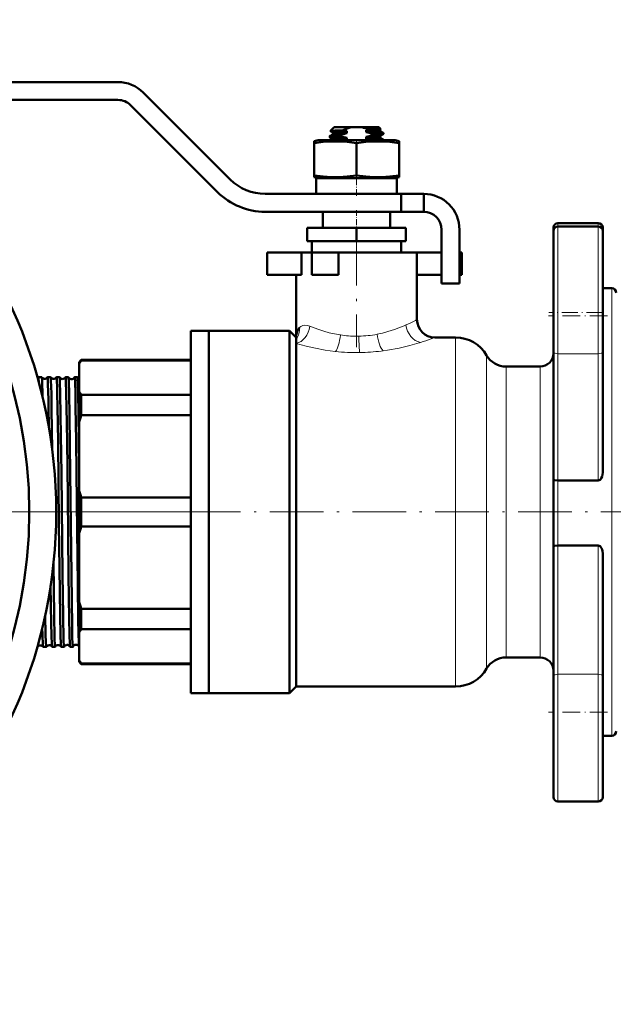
# Model space of a CAD drawing. Extents: x -1861 to 2179, y -1874 to 646.
# Tile 65 of 73: x 1319 to 1452, y -307 to -87. Entities that reach past the tile are written whole.
import ezdxf

# ---------------------------------------------------------------- set-up
doc = ezdxf.new("R2010")
doc.units = 0
doc.linetypes.add('DASHDOT', pattern=[18.5, 12, -3, 0.5, -3])

msp = doc.modelspace()

# ---------------------------------------------------------------- linework, layer by layer
at = {"color": 7, "lineweight": 50}
for p, q in [((1270.58, -101.25), (1340.82, -101.25)), ((1340.82, -105.25), (1277.19, -105.25)), ((1346.48, -103.6), (1365.91, -123.03)), ((1363.08, -125.86), (1343.65, -106.42)), ((1389.14, -111.35), (1388.29, -112.19)), ((1388.3, -112.19), (1388.29, -112.19)), ((1388.84, -112.52), (1388.3, -112.21)), ((1392.92, -111.35), (1389.14, -111.35)), ((1392, -112.23), (1392, -112.66)), ((1392.92, -111.35), (1395.35, -111.35)), ((1399.14, -111.35), (1395.35, -111.35)), ((1396.27, -112.46), (1396.27, -112.03)), ((1399.14, -111.35), (1399.5, -111.72)), ((1399.41, -111.78), (1399.49, -111.73)), ((1399.44, -111.77), (1399.44, -112.18)), ((1400.12, -112.57), (1399.44, -112.17)), ((1384.64, -114.49), (1385.54, -114.25)), ((1394.14, -114.25), (1385.54, -114.25)), ((1388.14, -113.6), (1388.14, -113.34)), ((1388.15, -113.32), (1388.85, -112.91)), ((1388.84, -114.02), (1388.15, -113.62)), ((1388.84, -112.51), (1388.84, -112.93)), ((1388.84, -114.01), (1388.84, -114.25)), ((1392, -114.16), (1390.12, -114.25)), ((1390.6, -113.11), (1390.6, -113.38)), ((1392, -113.73), (1392, -114.16)), ((1402.74, -114.25), (1394.14, -114.25)), ((1398.57, -112.32), (1396.27, -112.46)), ((1396.27, -113.96), (1396.27, -113.53)), ((1397.67, -113.08), (1397.67, -112.81)), ((1399.42, -113.28), (1400.12, -112.87)), ((1399.44, -113.27), (1399.44, -113.68)), ((1400.12, -114.07), (1399.44, -113.67)), ((1400.14, -112.85), (1400.14, -112.59)), ((1400.14, -114.25), (1400.14, -114.09)), ((1402.74, -114.25), (1403.64, -114.49)), ((1384.64, -114.89), (1384.64, -114.49)), ((1384.64, -114.89), (1384.64, -122.12)), ((1394.14, -114.89), (1394.14, -122.12)), ((1403.64, -114.49), (1403.64, -114.89)), ((1403.64, -114.89), (1403.64, -122.12)), ((1384.64, -122.12), (1384.64, -122.51)), ((1385.54, -122.75), (1384.64, -122.51)), ((1394.14, -122.75), (1385.14, -122.75)), ((1385.14, -122.75), (1385.14, -126.25)), ((1394.14, -122.75), (1385.54, -122.75)), ((1403.14, -122.75), (1394.14, -122.75)), ((1402.74, -122.75), (1394.14, -122.75)), ((1403.64, -122.51), (1402.74, -122.75)), ((1403.14, -122.75), (1403.14, -126.25)), ((1403.64, -122.51), (1403.64, -122.12)), ((1373.69, -126.25), (1404.14, -126.25)), ((1394.14, -126.25), (1385.14, -126.25)), ((1403.14, -126.25), (1394.14, -126.25)), ((1409.14, -126.25), (1404.14, -126.25)), ((1404.14, -130.25), (1404.14, -126.25)), ((1409.14, -130.25), (1409.14, -126.25)), ((1404.14, -130.25), (1373.69, -130.25)), ((1386.64, -130.25), (1386.64, -133.85)), ((1401.64, -130.25), (1401.64, -133.85)), ((1409.14, -130.25), (1404.14, -130.25)), ((1394.14, -133.85), (1383.14, -133.85)), ((1383.14, -136.85), (1383.14, -133.85)), ((1394.14, -136.85), (1394.14, -133.85)), ((1405.14, -133.85), (1394.14, -133.85)), ((1405.14, -136.85), (1405.14, -133.85)), ((1438.14, -133.78), (1438.14, -134.54)), ((1439.14, -132.78), (1448.14, -132.78)), ((1439.14, -133.54), (1448.14, -133.54)), ((1449.14, -134.69), (1449.14, -133.78)), ((1413.14, -146.25), (1413.14, -134.25)), ((1417.14, -134.25), (1417.14, -146.25)), ((1438.14, -134.54), (1438.14, -161.57)), ((1449.14, -153.54), (1449.14, -134.54)), ((1394.14, -136.85), (1383.14, -136.85)), ((1384.14, -139.35), (1384.14, -136.85)), ((1405.14, -136.85), (1394.14, -136.85)), ((1404.14, -136.85), (1404.14, -139.35)), ((1374.14, -139.35), (1381.81, -139.35)), ((1374.14, -144.35), (1374.14, -139.35)), ((1384.14, -139.35), (1381.81, -139.35)), ((1381.81, -144.35), (1381.81, -139.35)), ((1384.14, -139.35), (1394.14, -139.35)), ((1384.14, -139.35), (1390.14, -139.35)), ((1384.14, -144.35), (1384.14, -139.35)), ((1394.14, -139.35), (1390.14, -139.35)), ((1390.14, -144.35), (1390.14, -139.35)), ((1394.14, -139.35), (1404.14, -139.35)), ((1407.64, -139.35), (1394.14, -139.35)), ((1407.64, -139.35), (1413.14, -139.35)), ((1407.64, -139.35), (1407.64, -154.35)), ((1417.14, -139.35), (1417.64, -139.35)), ((1417.64, -144.35), (1417.64, -139.35)), ((1374.14, -144.35), (1381.81, -144.35)), ((1380.64, -144.35), (1380.64, -158.35)), ((1384.14, -144.35), (1390.14, -144.35)), ((1407.64, -144.35), (1413.14, -144.35)), ((1417.14, -144.35), (1417.64, -144.35)), ((1417.14, -146.25), (1413.14, -146.25)), ((1449.14, -147.35), (1451.14, -147.35)), ((1449.14, -161.57), (1449.14, -153.54)), ((1357.14, -197.35), (1357.14, -156.85)), ((1357.14, -156.85), (1361.14, -156.85)), ((1361.14, -156.85), (1361.14, -197.35)), ((1361.14, -197.35), (1361.14, -156.85)), ((1361.14, -156.85), (1379.14, -156.85)), ((1379.14, -197.35), (1379.14, -156.85)), ((1379.14, -156.85), (1380.64, -158.35)), ((1380.64, -158.73), (1380.64, -158.35)), ((1411.64, -158.35), (1416.28, -158.35)), ((1380.64, -159.68), (1380.64, -158.73)), ((1380.64, -236.35), (1380.64, -159.68)), ((1438.14, -190.16), (1438.14, -161.57)), ((1449.14, -161.57), (1449.14, -188.55)), ((1332.14, -163.85), (1332.64, -163.35)), ((1332.14, -163.85), (1332.14, -164.22)), ((1332.14, -164.22), (1332.14, -170.43)), ((1332.64, -163.5), (1332.64, -163.35)), ((1357.14, -163.35), (1332.64, -163.35)), ((1357.14, -163.5), (1332.64, -163.5)), ((1427.54, -164.85), (1435.14, -164.85)), ((1323.07, -167.21), (1323.07, -167.2)), ((1323.07, -167.2), (1323.81, -167.2)), ((1323.81, -167.2), (1323.82, -167.21)), ((1325.09, -167.21), (1325.1, -167.2)), ((1325.1, -167.2), (1325.79, -167.2)), ((1327.12, -167.2), (1327.78, -167.2)), ((1329.13, -167.2), (1329.76, -167.2)), ((1331.15, -167.2), (1331.75, -167.2)), ((1323.97, -170.89), (1323.99, -171.7)), ((1332.14, -170.43), (1332.14, -177.41)), ((1332.64, -171.15), (1357.14, -171.15)), ((1332.64, -175.69), (1332.64, -171.15)), ((1357.14, -175.69), (1332.64, -175.69)), ((1332.14, -177.41), (1332.14, -192.42)), ((1438.14, -190.16), (1438.14, -205.01)), ((1439.14, -190.31), (1448.14, -190.31)), ((1332.14, -192.42), (1332.14, -197.35)), ((1332.64, -194.14), (1357.14, -194.14)), ((1332.64, -197.35), (1332.64, -194.14)), ((1332.14, -197.35), (1332.14, -202.28)), ((1332.64, -200.56), (1332.64, -197.35)), ((1357.14, -237.85), (1357.14, -197.35)), ((1361.14, -197.35), (1361.14, -237.85)), ((1361.14, -237.85), (1361.14, -197.35)), ((1379.14, -237.85), (1379.14, -197.35)), ((1332.14, -202.28), (1332.14, -217.29)), ((1357.14, -200.56), (1332.64, -200.56)), ((1438.14, -234.03), (1438.14, -205.01)), ((1439.14, -204.87), (1448.14, -204.87)), ((1449.14, -206.6), (1449.14, -234.03)), ((1332.14, -217.29), (1332.14, -224.27)), ((1332.64, -223.56), (1332.64, -219.02)), ((1332.64, -219.02), (1357.14, -219.02)), ((1332.14, -224.27), (1332.14, -230.49)), ((1357.14, -223.56), (1332.64, -223.56)), ((1322.81, -227.5), (1322.82, -227.5)), ((1322.82, -227.5), (1322.83, -227.5)), ((1324.08, -227.5), (1324.09, -227.5)), ((1324.09, -227.5), (1324.8, -227.5)), ((1324.8, -227.5), (1324.81, -227.5)), ((1326.1, -227.5), (1326.11, -227.5)), ((1326.11, -227.5), (1326.78, -227.5)), ((1328.13, -227.5), (1328.77, -227.5)), ((1330.14, -227.5), (1330.75, -227.5)), ((1332.14, -230.49), (1332.14, -230.85)), ((1332.14, -230.85), (1332.64, -231.35)), ((1435.14, -229.85), (1427.54, -229.85)), ((1332.64, -231.35), (1332.64, -231.2)), ((1332.64, -231.2), (1357.14, -231.2)), ((1357.14, -231.35), (1332.64, -231.35)), ((1438.14, -234.03), (1438.14, -261.06)), ((1449.14, -242.06), (1449.14, -234.03)), ((1380.64, -236.35), (1379.14, -237.85)), ((1416.28, -236.35), (1380.64, -236.35)), ((1357.14, -237.85), (1361.14, -237.85)), ((1379.14, -237.85), (1361.14, -237.85)), ((1449.14, -261.06), (1449.14, -242.06)), ((1451.14, -247.35), (1449.14, -247.35)), ((1448.14, -262.06), (1439.14, -262.06))]:
    msp.add_line(p, q, dxfattribs=at)
at = {"color": 7, "linetype": 'DASHDOT', "lineweight": 18, "ltscale": 0.019064}
msp.add_line((1394.14, -114.19), (1394.14, -114.95), dxfattribs=at)
at = {"color": 7, "linetype": 'DASHDOT', "lineweight": 18, "ltscale": 0.124063}
msp.add_line((1394.14, -126.67), (1394.14, -121.7), dxfattribs=at)
at = {"color": 7, "linetype": 'DASHDOT', "lineweight": 18, "ltscale": 0.108015}
msp.add_line((1394.14, -129.89), (1394.14, -134.21), dxfattribs=at)
at = {"color": 7, "lineweight": 18}
for p, q in [((1439.14, -133.54), (1439.14, -132.78)), ((1439.14, -162), (1439.14, -133.54)), ((1448.14, -132.78), (1448.14, -133.54)), ((1448.14, -133.54), (1448.14, -153.54)), ((1451.14, -147.35), (1451.14, -197.35)), ((1448.14, -153.54), (1448.14, -162)), ((1381.36, -156.17), (1381.38, -156.14)), ((1405.15, -155.56), (1405.16, -155.55)), ((1390.5, -157.79), (1390.53, -157.8)), ((1398.73, -157.63), (1398.75, -157.62)), ((1411.64, -158.35), (1410.79, -158.65)), ((1416.28, -158.35), (1416.28, -197.35)), ((1408.23, -159.5), (1408.14, -159.53)), ((1408.43, -159.44), (1408.23, -159.5)), ((1389.46, -161.48), (1389.37, -161.47)), ((1400.09, -161.32), (1399.66, -161.38)), ((1423.21, -162.35), (1423.21, -197.35)), ((1439.14, -162), (1439.14, -190.31)), ((1439.14, -162), (1448.14, -162)), ((1448.14, -190.31), (1448.14, -162)), ((1427.54, -197.35), (1427.54, -164.85)), ((1435.14, -164.85), (1435.14, -197.35)), ((1439.14, -204.87), (1439.14, -190.31)), ((1416.28, -197.35), (1416.28, -236.35)), ((1423.21, -197.35), (1423.21, -232.35)), ((1427.54, -229.85), (1427.54, -197.35)), ((1435.14, -197.35), (1435.14, -229.85)), ((1451.14, -197.35), (1451.14, -247.35)), ((1439.14, -204.87), (1439.14, -233.61)), ((1448.14, -233.61), (1448.14, -204.87)), ((1439.14, -262.06), (1439.14, -233.61)), ((1439.14, -233.61), (1448.14, -233.61)), ((1448.14, -233.61), (1448.14, -242.06)), ((1448.14, -242.06), (1448.14, -262.06))]:
    msp.add_line(p, q, dxfattribs=at)
at = {"color": 7, "linetype": 'DASHDOT', "lineweight": 18}
for p, q in [((1394.14, -134.7), (1394.14, -160.5)), ((1360.03, -197.35), (1073.94, -197.35)), ((1289.48, -197.35), (1325.86, -197.35)), ((1319.23, -197.35), (1464.22, -197.35))]:
    msp.add_line(p, q, dxfattribs=at)
at = {"color": 7, "linetype": 'DASHDOT', "lineweight": 18, "ltscale": 0.330017}
for p, q in [((1450.24, -153.54), (1437.03, -153.54)), ((1450.24, -242.06), (1437.03, -242.06))]:
    msp.add_line(p, q, dxfattribs=at)
at = {"color": 7, "linetype": 'DASHDOT', "lineweight": 18, "ltscale": 0.300015}
msp.add_line((1449.14, -152.78), (1437.13, -152.78), dxfattribs=at)
at = {"color": 7, "linetype": 'DASHDOT', "lineweight": 18, "ltscale": 0.030563}
msp.add_line((1323.69, -197.35), (1324.91, -197.35), dxfattribs=at)
at = {"color": 7, "linetype": 'DASHDOT', "lineweight": 18, "ltscale": 0.045969}
msp.add_line((1325.1, -197.35), (1326.94, -197.35), dxfattribs=at)
at = {"color": 7, "linetype": 'DASHDOT', "lineweight": 18, "ltscale": 0.044916}
msp.add_line((1327.13, -197.35), (1328.92, -197.35), dxfattribs=at)
at = {"color": 7, "linetype": 'DASHDOT', "lineweight": 18, "ltscale": 0.044006}
msp.add_line((1329.15, -197.35), (1330.91, -197.35), dxfattribs=at)
at = {"color": 7, "lineweight": 50}
for points in [[(1391.17, -112.04), (1389.25, -112.1), (1388.65, -112.14), (1388.36, -112.17), (1388.3, -112.19)], [(1388.84, -112.51), (1388.84, -112.5), (1388.84, -112.49), (1388.85, -112.49), (1388.89, -112.47), (1389.3, -112.41), (1390.73, -112.3), (1392, -112.23)], [(1392.92, -111.35), (1392.02, -111.64), (1391.17, -112.04)], [(1396.27, -112.03), (1397.93, -111.94), (1399.1, -111.84)], [(1399.27, -111.77), (1398.45, -111.82), (1396.79, -111.88)], [(1399.44, -112.18), (1399.43, -112.19), (1399.43, -112.19), (1399.41, -112.2), (1399.36, -112.22), (1398.78, -112.3), (1398.57, -112.32)], [(1399.1, -111.84), (1399.35, -111.8), (1399.41, -111.78)], [(1390.6, -113.38), (1388.89, -113.48), (1388.36, -113.54), (1388.16, -113.58), (1388.14, -113.59), (1388.14, -113.59), (1388.14, -113.6)], [(1388.15, -113.32), (1388.18, -113.31), (1388.31, -113.28), (1389.15, -113.2), (1390.6, -113.11)], [(1388.84, -114.01), (1388.84, -114), (1388.84, -113.99), (1388.86, -113.98), (1388.91, -113.96), (1389.05, -113.94), (1389.51, -113.89), (1391.26, -113.77), (1392, -113.73)], [(1389.7, -112.79), (1389, -112.87), (1388.88, -112.9), (1388.85, -112.91)], [(1392, -112.66), (1389.87, -112.78), (1389.7, -112.79)], [(1399.44, -113.68), (1399.43, -113.68), (1399.43, -113.69), (1399.43, -113.69), (1399.41, -113.7), (1399.2, -113.75), (1398.79, -113.79), (1397.55, -113.88), (1396.27, -113.96)], [(1397.67, -112.81), (1399.38, -112.7), (1399.91, -112.65), (1400.11, -112.61), (1400.13, -112.6), (1400.13, -112.59), (1400.13, -112.59), (1400.14, -112.59)], [(1400.12, -112.87), (1400.08, -112.88), (1399.95, -112.91), (1399.11, -113), (1397.67, -113.08)], [(1398.57, -113.39), (1399.18, -113.33), (1399.35, -113.3), (1399.42, -113.28)], [(1398.69, -114.25), (1399.81, -114.16), (1400.08, -114.12), (1400.12, -114.1), (1400.13, -114.1), (1400.13, -114.09), (1400.14, -114.09)], [(1394.14, -114.89), (1392.06, -114.62), (1390.25, -114.51), (1388.52, -114.51), (1386.71, -114.62), (1384.64, -114.89)], [(1403.64, -114.89), (1401.56, -114.62), (1399.75, -114.51), (1398.02, -114.51), (1396.21, -114.62), (1394.14, -114.89)], [(1394.14, -122.12), (1392.06, -122.38), (1390.25, -122.5), (1388.52, -122.5), (1386.71, -122.38), (1384.64, -122.12)], [(1403.64, -122.12), (1401.56, -122.38), (1399.75, -122.5), (1398.02, -122.5), (1396.21, -122.38), (1394.14, -122.12)], [(1380.64, -158.35), (1380.65, -157.93), (1380.71, -157.52), (1380.85, -157.01), (1381.06, -156.55), (1381.36, -156.17)], [(1323.07, -167.2), (1323.08, -167.2), (1323.08, -167.2), (1323.08, -167.21), (1323.09, -167.22), (1323.11, -167.35), (1323.17, -168.51)], [(1323.82, -167.21), (1323.82, -167.22), (1323.84, -167.28), (1323.87, -167.69), (1323.9, -168.45), (1323.97, -170.89)], [(1325.1, -167.2), (1325.1, -167.2), (1325.1, -167.2), (1325.1, -167.21), (1325.11, -167.22), (1325.12, -167.25), (1325.15, -167.63), (1325.19, -168.39), (1325.26, -170.89)], [(1325.8, -167.21), (1325.81, -167.23), (1325.82, -167.31), (1325.86, -167.87), (1325.95, -170.89)], [(1327.12, -167.2), (1327.12, -167.2), (1327.12, -167.2), (1327.12, -167.21), (1327.13, -167.22), (1327.13, -167.25), (1327.17, -167.62), (1327.25, -169.79), (1327.28, -170.89)], [(1327.78, -167.21), (1327.79, -167.24), (1327.81, -167.36), (1327.86, -168.22), (1327.93, -170.89)], [(1329.13, -167.2), (1329.14, -167.2), (1329.14, -167.21), (1329.14, -167.21), (1329.16, -167.3), (1329.21, -168.04), (1329.29, -170.89)], [(1329.77, -167.21), (1329.78, -167.24), (1329.79, -167.37), (1329.84, -168.23), (1329.92, -170.89)], [(1331.15, -167.2), (1331.15, -167.2), (1331.15, -167.2), (1331.16, -167.21), (1331.16, -167.22), (1331.18, -167.32), (1331.24, -168.28), (1331.31, -170.89)], [(1331.76, -167.22), (1331.77, -167.31), (1331.81, -167.74), (1331.84, -168.5), (1331.91, -170.89)], [(1325.95, -170.89), (1326.01, -174.39), (1326.14, -183.45)], [(1327.28, -170.89), (1327.33, -173.87), (1327.44, -181.49), (1327.65, -200.24), (1327.76, -209.87), (1327.9, -220.59), (1327.99, -224.69), (1328.07, -227.11), (1328.1, -227.43), (1328.11, -227.48), (1328.12, -227.49)], [(1327.93, -170.89), (1328.02, -175.77), (1328.18, -188.77), (1328.42, -211.31), (1328.55, -220.49), (1328.67, -226.03), (1328.73, -227.33), (1328.76, -227.48), (1328.76, -227.5), (1328.76, -227.5), (1328.77, -227.5), (1328.77, -227.5)], [(1329.29, -170.89), (1329.35, -173.86), (1329.46, -181.49), (1329.6, -193.7), (1329.79, -211.48), (1329.93, -221.31), (1330, -224.61), (1330.09, -227.09), (1330.12, -227.42), (1330.13, -227.49)], [(1329.92, -170.89), (1330, -175.77), (1330.17, -188.77), (1330.41, -211.32), (1330.58, -222.84), (1330.63, -225.29), (1330.68, -226.8), (1330.71, -227.25), (1330.74, -227.47), (1330.75, -227.49), (1330.75, -227.5), (1330.75, -227.5), (1330.75, -227.5)], [(1331.31, -170.89), (1331.37, -173.86), (1331.48, -181.48), (1331.63, -195.21), (1331.84, -213.63), (1331.95, -221.46), (1332.01, -224.42), (1332.08, -226.6), (1332.14, -227.43)], [(1331.91, -170.89), (1331.99, -175.36), (1332.14, -187.2)], [(1449.14, -188.55), (1449.1, -188.98), (1449, -189.41), (1448.82, -189.82), (1448.7, -190), (1448.54, -190.15), (1448.35, -190.27), (1448.14, -190.31)], [(1438.14, -190.16), (1438.14, -190.17), (1438.14, -190.17), (1438.16, -190.19), (1438.22, -190.22), (1438.46, -190.27), (1439.14, -190.31)], [(1439.14, -204.87), (1438.47, -204.9), (1438.23, -204.95), (1438.17, -204.98), (1438.15, -204.99), (1438.14, -205), (1438.14, -205.01)], [(1448.14, -204.87), (1448.35, -204.91), (1448.54, -205.02), (1448.7, -205.18), (1448.88, -205.45), (1449, -205.76), (1449.09, -206.07), (1449.14, -206.6)], [(1326.41, -208.89), (1326.56, -220.4), (1326.67, -225.47), (1326.74, -227.27), (1326.77, -227.48), (1326.78, -227.49), (1326.78, -227.5), (1326.78, -227.5), (1326.78, -227.5)], [(1325.79, -213.76), (1325.92, -222.44), (1325.97, -224.74), (1326.06, -227.12), (1326.09, -227.44), (1326.1, -227.48), (1326.1, -227.5)], [(1324.58, -220.38), (1324.67, -224.84), (1324.71, -226.34), (1324.77, -227.37), (1324.79, -227.49), (1324.8, -227.5), (1324.8, -227.5), (1324.8, -227.5), (1324.8, -227.5)], [(1323.91, -223.3), (1323.95, -224.73), (1324.04, -227.13), (1324.07, -227.44), (1324.08, -227.49), (1324.08, -227.5)]]:
    msp.add_lwpolyline(points, dxfattribs=at)
at = {"color": 7, "lineweight": 18}
for points in [[(1381.38, -156.14), (1381.72, -155.87), (1382.13, -155.68), (1382.61, -155.6), (1383.13, -155.64), (1383.72, -155.82)], [(1383.72, -155.82), (1384.68, -156.21), (1385.72, -156.59), (1386.83, -156.95), (1388, -157.28), (1389.23, -157.56), (1390.5, -157.79)], [(1398.75, -157.62), (1399.97, -157.35), (1401.14, -157.04), (1402.62, -156.56), (1403.96, -156.06), (1405.15, -155.56)], [(1389.37, -161.47), (1387.1, -161.16), (1384.93, -160.76), (1382.88, -160.3), (1380.64, -159.68)], [(1408.14, -159.53), (1406.02, -160.13), (1403.63, -160.7), (1401.06, -161.18), (1400.09, -161.32)]]:
    msp.add_lwpolyline(points, dxfattribs=at)
at = {"color": 7, "lineweight": 50}
for radius in [110.03, 104.03]:
    msp.add_circle((1216.99, -197.35), radius, dxfattribs=at)
for centre, radius, start, end in [((1340.82, -109.25), 8, 45, 90), ((1340.82, -109.25), 4, 45, 90), ((1388.3, -112.2), 0.00656, 140.3665, 268.8407), ((1394.38, -100.02), 12.44, 255.0265, 258.9526), ((1393.55, -118.45), 7.32, 63.742, 75.7632), ((1392.54, -98.32), 14.21, 285.2334, 287.4077), ((1399.49, -111.72), 0.00746, 281.1533, 42.9869), ((1388.15, -113.34), 0.0203, 109.9063, 167.2623), ((1388.16, -113.6), 0.0248, 192.3602, 250.3641), ((1396.61, -129.11), 17.08, 105.6584, 110.5823), ((1394.63, -100.46), 13.53, 252.6988, 258.7974), ((1395.79, -127.9), 14.26, 105.4382, 106.8202), ((1393.82, -125.15), 12.93, 72.6833, 79.0623), ((1391.98, -97.96), 16.15, 285.411, 290.6156), ((1393.95, -55.59), 57.99, 272.2954, 274.5745), ((1393.89, -126.35), 12.62, 73.4657, 79.1169), ((1400.12, -112.59), 0.0203, 12.7377, 70.0937), ((1400.11, -112.85), 0.0248, 289.6359, 347.6398), ((1400.12, -114.09), 0.0203, 12.7377, 70.0937), ((1373.69, -115.25), 11, 225, 270), ((1373.69, -115.25), 15, 225, 270), ((1409.14, -134.25), 8, 0, 90), ((1409.14, -134.25), 4, 0, 90), ((1439.14, -133.78), 1, 90, 180), ((1439.14, -134.54), 1, 90, 180), ((1448.14, -133.78), 1, 0, 90), ((1448.14, -134.54), 1, 0, 90), ((1451.14, -148.35), 1, 0, 90), ((1411.64, -154.35), 4, 180, 270), ((1416.28, -166.35), 8, 30, 90), ((1427.54, -159.85), 5, 210, 270), ((1435.14, -161.85), 3, 270, 359.6969), ((1340.32, -169.43), 9.71, 142.3802, 147.5228), ((1322.46, -166.79), 0.741, 303.4043, 325.6887), ((1324.45, -166.82), 0.743, 211.2126, 262.7542), ((1324.46, -166.82), 0.745, 262.6317, 328.728), ((1325.79, -167.21), 0.00891, 16.9871, 73.8875), ((1326.45, -166.86), 0.743, 208.2131, 262.7678), ((1326.46, -166.86), 0.744, 262.6154, 331.7305), ((1327.12, -167.21), 0.00911, 105.4691, 162.9508), ((1327.77, -167.21), 0.0108, 12.8024, 70.3109), ((1328.45, -166.89), 0.742, 205.3227, 262.7881), ((1328.46, -166.89), 0.744, 262.5953, 334.6043), ((1329.14, -167.21), 0.0111, 109.5338, 167.286), ((1329.75, -167.21), 0.0135, 8.9772, 65.9234), ((1330.45, -166.93), 0.741, 202.5432, 262.818), ((1330.46, -166.93), 0.743, 262.5635, 337.3872), ((1331.16, -167.21), 0.0138, 113.7798, 170.9483), ((1331.74, -167.22), 0.0179, 5.4903, 60.751), ((1332.45, -166.97), 0.735, 199.7617, 244.7998), ((372.63, -190.44), 952.83, 0.72032, 1.17556), ((1340.32, -165.22), 9.71, 212.4772, 217.6198), ((1366.04, -186.32), 35.06, 162.3376, 165.2677), ((1366.04, -183.5), 35.06, 194.7323, 197.6624), ((1366.04, -211.2), 35.06, 162.3376, 165.2677), ((1366.04, -208.38), 35.06, 194.7323, 197.6624), ((1340.32, -229.48), 9.71, 142.3802, 147.5228), ((1322.84, -227.48), 0.0248, 182.397, 234.9328), ((1323.45, -227.9), 0.744, 90.9685, 147.206), ((1323.46, -227.9), 0.744, 32.8007, 91.0745), ((1325.45, -227.87), 0.744, 90.9512, 150.2762), ((1325.46, -227.87), 0.744, 29.7397, 91.0904), ((1326.78, -227.49), 0.00976, 287.7187, 345.2405), ((1327.45, -227.83), 0.743, 90.9341, 153.2184), ((1327.46, -227.83), 0.743, 26.8099, 91.1096), ((1328.13, -227.49), 0.0102, 194.5436, 252.0967), ((1329.45, -227.79), 0.742, 90.9092, 156.0522), ((1328.76, -227.49), 0.012, 291.8014, 349.2066), ((1329.46, -227.79), 0.742, 23.9591, 91.1386), ((1330.15, -227.49), 0.0123, 190.914, 248.4272), ((1330.75, -227.49), 0.0155, 296.5296, 352.8801), ((1331.45, -227.76), 0.742, 90.881, 158.7572), ((1331.46, -227.76), 0.743, 23.8469, 91.1327), ((1340.32, -225.27), 9.71, 212.4772, 217.6198), ((1427.54, -234.85), 5, 90, 150), ((1435.14, -232.85), 3, 0.3024, 90), ((1416.28, -228.35), 8, 270, 330), ((1451.14, -246.35), 1, 270, 360), ((1439.14, -261.06), 1, 180, 270), ((1448.14, -261.06), 1, 270, 360)]:
    msp.add_arc(centre, radius, start, end, dxfattribs=at)
at = {"color": 7, "lineweight": 18}
for centre, radius, start, end in [((1388.63, -117.95), 41.08, 293.7338, 296.5625), ((1400.85, -142.34), 13.79, 296.4688, 299.4664), ((1394.05, -134.35), 23.7, 261.4591, 270.2163), ((1394.09, -132.74), 25.32, 270.0945, 271.2796), ((1394.16, -133.71), 24.35, 271.1731, 280.8142), ((1389.09, -97.84), 64.57, 287.4314, 289.6428), ((1394.13, -117.88), 43.85, 263.8852, 270.8991), ((1394.13, -117.57), 44.15, 270.8943, 277.1995)]:
    msp.add_arc(centre, radius, start, end, dxfattribs=at)
at = {"color": 7, "lineweight": 50}
msp.add_ellipse((1398.75, -111.73), major_axis=(0.755, 0.011), ratio=0.079272, start_param=5.478123, end_param=6.154285, dxfattribs=at)
at = {"color": 7, "lineweight": 18}
for centre, major_axis, ratio, start_param, end_param in [((1380.64, -155.82), (-1.24, -3.8), 0.75544, 0.406325, 1.811582), ((1377.61, -156.14), (2.44, -3.17), 0.915708, 0.226759, 0.957181), ((1408.43, -155.55), (1.29, -3.78), 0.801424, 4.444869, 5.879837), ((1389.46, -157.8), (-0.47, -3.97), 0.265683, 0.418922, 1.602217), ((1394.81, -158.07), (0.07, -4), 0.03881, 4.711718, 5.864044), ((1400.09, -157.63), (0.59, -3.96), 0.336901, 4.661939, 5.86461), ((1439.14, -161.57), (1, 0), 0.422618, 3.141593, 4.712389), ((1448.14, -161.57), (1, 0), 0.422618, 4.712389, 6.283185), ((1439.14, -234.03), (-1, 0), 0.422618, 4.712389, 6.283185), ((1448.14, -234.03), (1, 0), 0.422618, 0, 1.570796)]:
    msp.add_ellipse(centre, major_axis=major_axis, ratio=ratio, start_param=start_param, end_param=end_param, dxfattribs=at)

doc.saveas('drawing.dxf')
